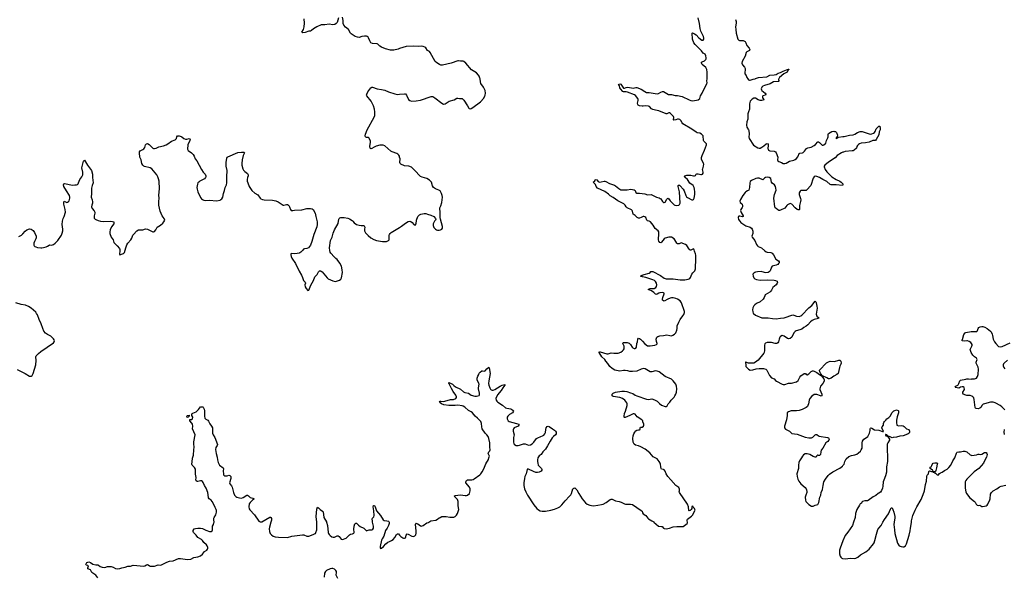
# Model space of a CAD drawing. Header units: inches. Extents: x 1771465 to 1971076, y 472029 to 643563.
# Tile 87 of 127: x 1881429 to 1903639, y 568782 to 581330. Entities that reach past the tile are written whole.
import ezdxf

# ---------------------------------------------------------------- set-up
doc = ezdxf.new("R2010")
doc.units = ezdxf.units.IN
doc.header["$MEASUREMENT"] = 0
for name, color, linetype in [('B8586', 7, 'Continuous'), ('B8587', 7, 'Continuous'), ('B8588', 7, 'Continuous'), ('B8596', 7, 'Continuous'), ('B8597', 7, 'Continuous'), ('B8598', 7, 'Continuous'), ('B9506', 7, 'Continuous'), ('B9507', 7, 'Continuous')]:
    doc.layers.add(name, color=color, linetype=linetype)

msp = doc.modelspace()

# ---------------------------------------------------------------- linework, layer by layer
at = {"layer": 'B8586', "color": 6, "elevation": 400}
for points in [[(1883189, 568750), (1883150, 568806), (1883077, 568850), (1883055, 568870), (1883029, 568929), (1882969, 568949), (1882965, 568975), (1882978, 569018), (1882967, 569027), (1882930, 569029), (1882918, 569050), (1882942, 569090), (1882970, 569104), (1882990, 569105), (1883030, 569090), (1883079, 569059), (1883150, 569040), (1883190, 569037), (1883210, 569030), (1883245, 569005), (1883290, 568987), (1883350, 568980), (1883410, 568999), (1883450, 569003), (1883490, 569001), (1883541, 568990), (1883590, 568957), (1883632, 568952), (1883690, 568958), (1883730, 568976), (1883810, 568988), (1883870, 569007), (1883930, 569012), (1883990, 569035), (1884227, 569013), (1884250, 569016), (1884290, 569043), (1884310, 569047), (1884350, 569022), (1884373, 569013), (1884470, 569013), (1884550, 569040), (1884595, 569035), (1884630, 569037), (1884750, 569103), (1884810, 569122), (1884890, 569134), (1885010, 569183), (1885054, 569186), (1885216, 569164), (1885290, 569167), (1885356, 569204), (1885450, 569220), (1885510, 569246), (1885550, 569277), (1885598, 569342), (1885648, 569372), (1885665, 569390), (1885676, 569410), (1885677, 569430), (1885661, 569470), (1885644, 569490), (1885582, 569542), (1885550, 569590), (1885532, 569610), (1885450, 569653), (1885408, 569708), (1885350, 569770), (1885339, 569790), (1885346, 569814), (1885367, 569853), (1885398, 569862), (1885450, 569867), (1885510, 569866), (1885550, 569859), (1885630, 569821), (1885710, 569794), (1885750, 569795), (1885769, 569810), (1885779, 569830), (1885781, 569850), (1885775, 569890), (1885777, 569910), (1885798, 569950), (1885812, 569990), (1885813, 570000)], [(1887095, 570000), (1887063, 569890), (1887058, 569850), (1887064, 569790), (1887083, 569743), (1887110, 569716), (1887150, 569687), (1887192, 569672), (1887270, 569661), (1887470, 569660), (1887570, 569686), (1887810, 569718), (1887837, 569717), (1887908, 569688), (1887950, 569689), (1888050, 569721), (1888083, 569737), (1888101, 569750), (1888113, 569767), (1888130, 569830), (1888134, 569970), (1888131, 570000)], [(1888352, 570000), (1888375, 569930), (1888386, 569770), (1888392, 569750), (1888410, 569722), (1888430, 569701), (1888470, 569674), (1888503, 569663), (1888530, 569666), (1888590, 569692), (1888613, 569693), (1888638, 569678), (1888682, 569622), (1888690, 569616), (1888710, 569615), (1888795, 569645), (1888870, 569720), (1888890, 569730), (1888940, 569740), (1888967, 569753), (1888971, 569769), (1888965, 569845), (1888971, 569909), (1888990, 569961), (1889010, 569983), (1889030, 569980), (1889070, 569938), (1889110, 569905), (1889190, 569868), (1889250, 569807), (1889270, 569811), (1889310, 569833), (1889370, 569833), (1889397, 569843), (1889410, 569866), (1889411, 569909), (1889391, 570000)], [(1889760, 570000), (1889761, 569970), (1889752, 569930), (1889721, 569870), (1889684, 569816), (1889644, 569690), (1889604, 569630), (1889590, 569598), (1889560, 569450), (1889561, 569430), (1889570, 569411), (1889590, 569416), (1889634, 569450), (1889689, 569510), (1889734, 569550), (1889769, 569570), (1889814, 569586), (1889850, 569611), (1889890, 569657), (1889930, 569727), (1889950, 569740), (1889970, 569740), (1889976, 569736), (1890000, 569710)], [(1888608, 568730), (1888574, 568794), (1888570, 568810), (1888576, 568870), (1888573, 568890), (1888563, 568910), (1888530, 568939), (1888490, 568955), (1888470, 568957), (1888430, 568951), (1888350, 568912), (1888325, 568890), (1888306, 568850), (1888297, 568763)]]:
    msp.add_lwpolyline(points, dxfattribs=at)
at = {"layer": 'B8587', "color": 6}
for points, elevation in [([(1890000, 578229), (1889993, 578253), (1889979, 578279), (1889959, 578299), (1889934, 578314), (1889830, 578351), (1889804, 578364), (1889669, 578489), (1889630, 578505), (1889550, 578501), (1889470, 578477), (1889423, 578457), (1889370, 578423), (1889350, 578421), (1889334, 578434), (1889327, 578470), (1889341, 578570), (1889340, 578600), (1889304, 578664), (1889294, 578674), (1889250, 578675), (1889238, 578678), (1889230, 578686), (1889225, 578710), (1889226, 578750), (1889265, 578850), (1889426, 579130), (1889438, 579170), (1889440, 579250), (1889433, 579313), (1889410, 579390), (1889390, 579435), (1889354, 579490), (1889258, 579610), (1889255, 579630), (1889259, 579650), (1889280, 579700), (1889303, 579737), (1889350, 579794), (1889370, 579807), (1889390, 579808), (1889490, 579775), (1889590, 579754), (1889665, 579745), (1889750, 579702), (1889890, 579656), (1889950, 579647), (1890000, 579651)], 500), ([(1881410, 576446), (1881467, 576473), (1881500, 576500), (1881550, 576561), (1881590, 576592), (1881650, 576613), (1881690, 576610), (1881730, 576578), (1881767, 576530), (1881800, 576450), (1881803, 576410), (1881796, 576390), (1881761, 576330), (1881750, 576290), (1881750, 576250), (1881759, 576230), (1881770, 576220), (1881790, 576209), (1881830, 576196), (1881910, 576189), (1881930, 576190), (1881970, 576195), (1882030, 576210), (1882057, 576223), (1882092, 576248), (1882110, 576253), (1882150, 576250), (1882190, 576264), (1882229, 576290), (1882292, 576350), (1882370, 576470), (1882390, 576521), (1882402, 576570), (1882405, 576610), (1882391, 576711), (1882394, 576786), (1882409, 576850), (1882430, 576890), (1882459, 576990), (1882456, 577050), (1882426, 577170), (1882424, 577216), (1882430, 577236), (1882490, 577212), (1882510, 577218), (1882529, 577230), (1882544, 577250), (1882557, 577310), (1882560, 577330), (1882550, 577366), (1882482, 577470), (1882428, 577570), (1882417, 577610), (1882428, 577632), (1882450, 577638), (1882610, 577602), (1882670, 577609), (1882710, 577606), (1882730, 577615), (1882745, 577630), (1882758, 577650), (1882789, 577730), (1882830, 577790), (1882850, 577831), (1882855, 577850), (1882853, 577890), (1882832, 577990), (1882870, 578139), (1882890, 578161), (1882960, 578050), (1883030, 577962), (1883048, 577928), (1883071, 577851), (1883070, 577770), (1883086, 577650), (1883061, 577590), (1883049, 577530), (1883050, 577410), (1883044, 577330), (1883065, 577270), (1883073, 577227), (1883070, 577194), (1883056, 577150), (1883052, 577110), (1883062, 577070), (1883110, 577019), (1883122, 576990), (1883123, 576970), (1883109, 576911), (1883113, 576853), (1883130, 576832), (1883145, 576825), (1883200, 576800), (1883250, 576785), (1883310, 576780), (1883470, 576789), (1883523, 576783), (1883551, 576770), (1883556, 576750), (1883550, 576730), (1883503, 576657), (1883470, 576590), (1883461, 576550), (1883462, 576510), (1883494, 576430), (1883540, 576370), (1883555, 576310), (1883630, 576233), (1883680, 576170), (1883688, 576150), (1883691, 576111), (1883679, 576050), (1883685, 576030), (1883690, 576026), (1883750, 576048), (1883770, 576060), (1883790, 576083), (1883821, 576190), (1883845, 576255), (1883868, 576290), (1883936, 576364), (1883957, 576403), (1883981, 576470), (1883994, 576490), (1884070, 576570), (1884110, 576594), (1884210, 576596), (1884270, 576612), (1884310, 576604), (1884430, 576549), (1884450, 576547), (1884468, 576552), (1884503, 576590), (1884531, 576650), (1884602, 576698), (1884655, 576745), (1884684, 576776), (1884700, 576810), (1884699, 576830), (1884690, 576850), (1884641, 576910), (1884600, 577010), (1884571, 577150), (1884568, 577230), (1884575, 577310), (1884568, 577372), (1884583, 577517), (1884574, 577690), (1884563, 577743), (1884547, 577790), (1884526, 577830), (1884410, 577965), (1884369, 577990), (1884244, 578024), (1884230, 578030), (1884210, 578050), (1884185, 578090), (1884168, 578170), (1884143, 578230), (1884130, 578326), (1884134, 578350), (1884150, 578370), (1884210, 578402), (1884230, 578418), (1884251, 578450), (1884270, 578510), (1884290, 578533), (1884310, 578537), (1884350, 578519), (1884430, 578431), (1884450, 578424), (1884470, 578424), (1884510, 578434), (1884570, 578461), (1884670, 578488), (1884730, 578510), (1884770, 578530), (1884850, 578589), (1884939, 578621), (1884966, 578650), (1884977, 578690), (1884990, 578710), (1885010, 578715), (1885028, 578712), (1885070, 578698), (1885090, 578686), (1885131, 578651), (1885170, 578636), (1885202, 578638), (1885250, 578652), (1885267, 578647), (1885272, 578632), (1885269, 578610), (1885224, 578510), (1885213, 578410), (1885230, 578384), (1885308, 578328), (1885346, 578290), (1885366, 578250), (1885388, 578190), (1885425, 578150), (1885534, 577950), (1885570, 577892), (1885610, 577844), (1885627, 577810), (1885626, 577790), (1885617, 577770), (1885595, 577745), (1885540, 577710), (1885490, 577686), (1885468, 577670), (1885451, 577650), (1885439, 577621), (1885425, 577550), (1885430, 577510), (1885448, 577450), (1885505, 577325), (1885532, 577292), (1885554, 577274), (1885581, 577261), (1885610, 577253), (1885710, 577259), (1885870, 577248), (1885950, 577265), (1885970, 577273), (1885991, 577289), (1886012, 577330), (1886027, 577413), (1886050, 577479), (1886066, 577550), (1886094, 577610), (1886103, 577650), (1886100, 577790), (1886108, 577930), (1886090, 578030), (1886084, 578110), (1886100, 578210), (1886111, 578229), (1886123, 578237), (1886350, 578335), (1886430, 578345), (1886484, 578344), (1886499, 578330), (1886495, 578310), (1886468, 578268), (1886446, 578174), (1886439, 578090), (1886443, 578050), (1886461, 577970), (1886478, 577938), (1886510, 577905), (1886566, 577866), (1886584, 577830), (1886584, 577810), (1886570, 577769), (1886564, 577730), (1886564, 577690), (1886572, 577650), (1886607, 577567), (1886663, 577483), (1886730, 577422), (1886801, 577381), (1886850, 577310), (1886870, 577290), (1886910, 577273), (1886946, 577266), (1887130, 577258), (1887210, 577244), (1887261, 577221), (1887370, 577148), (1887390, 577148), (1887450, 577162), (1887470, 577162), (1887490, 577150), (1887499, 577139), (1887515, 577110), (1887535, 577050), (1887550, 577031), (1887565, 577025), (1887590, 577026), (1887630, 577039), (1887790, 577040), (1887910, 577075), (1887990, 577076), (1888027, 577067), (1888047, 577050), (1888095, 576970), (1888107, 576890), (1888138, 576770), (1888142, 576710), (1888130, 576659), (1888068, 576490), (1888022, 576330), (1887988, 576250), (1887944, 576190), (1887906, 576174), (1887850, 576162), (1887830, 576154), (1887805, 576130), (1887773, 576087), (1887750, 576071), (1887730, 576063), (1887690, 576056), (1887633, 576053), (1887563, 576057), (1887547, 576050), (1887542, 576030), (1887553, 575990), (1887570, 575951), (1887650, 575830), (1887730, 575659), (1887785, 575570), (1887810, 575521), (1887833, 575453), (1887871, 575410), (1887876, 575390), (1887863, 575350), (1887868, 575310), (1887890, 575271), (1887930, 575225), (1887950, 575231), (1887997, 575343), (1888055, 575450), (1888090, 575530), (1888136, 575584), (1888170, 575647), (1888190, 575671), (1888212, 575670), (1888230, 575663), (1888250, 575647), (1888367, 575510), (1888390, 575491), (1888490, 575441), (1888550, 575427), (1888645, 575455), (1888670, 575478), (1888689, 575510), (1888708, 575630), (1888706, 575690), (1888690, 575775), (1888650, 575844), (1888590, 575922), (1888564, 575950), (1888523, 575983), (1888447, 576067), (1888435, 576090), (1888422, 576130), (1888419, 576190), (1888440, 576350), (1888476, 576430), (1888500, 576520), (1888527, 576590), (1888610, 576738), (1888630, 576830), (1888638, 576850), (1888650, 576864), (1888670, 576871), (1888710, 576867), (1888750, 576870), (1888830, 576854), (1888870, 576837), (1888930, 576800), (1888946, 576786), (1888974, 576750), (1889030, 576716), (1889090, 576696), (1889130, 576688), (1889187, 576687), (1889201, 576681), (1889210, 576670), (1889212, 576652), (1889207, 576607), (1889209, 576570), (1889228, 576528), (1889290, 576462), (1889353, 576413), (1889415, 576375), (1889475, 576355), (1889610, 576330), (1889707, 576333), (1889748, 576352), (1889761, 576370), (1889766, 576390), (1889762, 576470), (1889768, 576490), (1889783, 576510), (1889808, 576530), (1890000, 576648)], 500), ([(1881370, 573444), (1881550, 573356), (1881650, 573291), (1881689, 573291), (1881710, 573311), (1881730, 573351), (1881790, 573550), (1881801, 573650), (1881791, 573730), (1881799, 573750), (1881850, 573805), (1881905, 573850), (1882193, 574047), (1882208, 574070), (1882211, 574090), (1882208, 574110), (1882194, 574134), (1882130, 574193), (1882054, 574234), (1882010, 574266), (1881973, 574310), (1881950, 574365), (1881917, 574470), (1881870, 574570), (1881833, 574673), (1881810, 574710), (1881790, 574735), (1881688, 574828), (1881625, 574865), (1881557, 574897), (1881465, 574910), (1881344, 574950)], 500), ([(1885813, 570000), (1885814, 570010), (1885808, 570050), (1885811, 570090), (1885818, 570110), (1885855, 570165), (1885867, 570230), (1885866, 570266), (1885860, 570290), (1885837, 570330), (1885823, 570370), (1885773, 570470), (1885750, 570497), (1885702, 570530), (1885686, 570550), (1885682, 570618), (1885673, 570670), (1885636, 570770), (1885600, 570830), (1885570, 570897), (1885550, 570922), (1885530, 570933), (1885510, 570936), (1885450, 570920), (1885430, 570922), (1885410, 570933), (1885404, 570950), (1885408, 571010), (1885394, 571086), (1885394, 571194), (1885376, 571236), (1885322, 571290), (1885316, 571310), (1885317, 571363), (1885327, 571447), (1885350, 571510), (1885356, 571630), (1885367, 571690), (1885355, 571770), (1885354, 571814), (1885385, 571970), (1885327, 572110), (1885336, 572170), (1885324, 572210), (1885313, 572233), (1885267, 572290), (1885264, 572310), (1885270, 572318), (1885310, 572315), (1885329, 572330), (1885334, 572366), (1885338, 572370), (1885313, 572410), (1885309, 572430), (1885319, 572450), (1885338, 572462), (1885411, 572489), (1885461, 572539), (1885510, 572602), (1885516, 572604), (1885550, 572605), (1885560, 572600), (1885570, 572592), (1885590, 572551), (1885595, 572510), (1885595, 572390), (1885603, 572350), (1885626, 572326), (1885670, 572300), (1885690, 572280), (1885719, 572219), (1885758, 572170), (1885777, 572130), (1885775, 572050), (1885779, 572010), (1885794, 571974), (1885830, 571910), (1885888, 571750), (1885885, 571730), (1885852, 571688), (1885843, 571637), (1885858, 571550), (1885886, 571470), (1885893, 571407), (1885906, 571346), (1885939, 571290), (1886017, 571230), (1886028, 571210), (1886017, 571150), (1886023, 571090), (1886030, 571068), (1886050, 571050), (1886067, 571047), (1886110, 571047), (1886150, 571058), (1886170, 571055), (1886190, 571035), (1886190, 570990), (1886165, 570890), (1886167, 570870), (1886210, 570818), (1886225, 570790), (1886250, 570671), (1886278, 570610), (1886302, 570582), (1886330, 570564), (1886390, 570549), (1886430, 570546), (1886470, 570560), (1886550, 570608), (1886570, 570610), (1886590, 570599), (1886610, 570570), (1886630, 570556), (1886685, 570545), (1886716, 570530), (1886707, 570510), (1886684, 570496), (1886631, 570449), (1886608, 570412), (1886596, 570350), (1886605, 570305), (1886622, 570282), (1886728, 570170), (1886826, 570026), (1886850, 570011), (1886870, 570007), (1886890, 570011), (1887070, 570112), (1887090, 570114), (1887096, 570110), (1887108, 570088), (1887110, 570050), (1887095, 570000)], 400), ([(1889391, 570000), (1889384, 570030), (1889380, 570070), (1889386, 570094), (1889414, 570126), (1889424, 570150), (1889417, 570257), (1889401, 570350), (1889410, 570376), (1889430, 570379), (1889450, 570351), (1889461, 570301), (1889481, 570261), (1889571, 570151), (1889630, 570055), (1889650, 570038), (1889713, 570033), (1889745, 570025), (1889755, 570015), (1889760, 570000)], 400), ([(1888131, 570000), (1888117, 570130), (1888130, 570298), (1888150, 570337), (1888170, 570326), (1888210, 570289), (1888263, 570250), (1888274, 570234), (1888293, 570110), (1888348, 570010), (1888352, 570000)], 400)]:
    msp.add_lwpolyline(points, dxfattribs=dict(at, elevation=elevation))
at = {"layer": 'B8587', "color": 6, "elevation": 400}
msp.add_lwpolyline([(1885210, 572365), (1885207, 572370), (1885201, 572390), (1885209, 572410), (1885250, 572412), (1885251, 572389), (1885230, 572369)], close=True, dxfattribs=at)
at = {"layer": 'B8588', "color": 6, "elevation": 500}
for points in [[(1888624, 581370), (1888590, 581270), (1888570, 581247), (1888535, 581225), (1888490, 581213), (1888410, 581229), (1888310, 581215), (1888230, 581214), (1888130, 581168), (1888056, 581124), (1888010, 581086), (1887990, 581075), (1887950, 581069), (1887870, 581043), (1887816, 581036), (1887800, 581040), (1887790, 581050), (1887830, 581110), (1887848, 581170), (1887855, 581250), (1887847, 581347)], [(1890000, 580678), (1889970, 580669), (1889870, 580645), (1889830, 580640), (1889790, 580643), (1889680, 580670), (1889590, 580713), (1889554, 580734), (1889510, 580777), (1889490, 580788), (1889390, 580791), (1889350, 580809), (1889325, 580850), (1889300, 580920), (1889290, 580936), (1889270, 580953), (1889250, 580960), (1889210, 580960), (1889149, 580949), (1889090, 580929), (1889050, 580933), (1888997, 580950), (1888907, 581010), (1888890, 581030), (1888848, 581108), (1888780, 581160), (1888738, 581210), (1888725, 581245), (1888723, 581310), (1888710, 581384)]]:
    msp.add_lwpolyline(points, dxfattribs=at)
at = {"layer": 'B8596', "color": 6, "elevation": 400}
for points in [[(1890000, 569710), (1890030, 569677), (1890070, 569646), (1890090, 569641), (1890110, 569641), (1890129, 569651), (1890139, 569670), (1890149, 569710), (1890170, 569736), (1890190, 569731), (1890274, 569686), (1890310, 569681), (1890343, 569697), (1890362, 569718), (1890369, 569751), (1890370, 569810), (1890360, 569950), (1890363, 569970), (1890370, 569979), (1890390, 569975), (1890410, 569965), (1890470, 569922), (1890490, 569914), (1890510, 569919), (1890530, 569930), (1890610, 569987), (1890650, 569994), (1890658, 570000)], [(1895737, 570000), (1895835, 569915), (1895850, 569909), (1895908, 569908), (1895924, 569904), (1895951, 569870), (1895970, 569856), (1896010, 569853), (1896090, 569869), (1896170, 569898), (1896250, 569905), (1896310, 569903), (1896392, 569908), (1896489, 569970), (1896492, 569990), (1896490, 570000)], [(1900000, 569580), (1899934, 569414), (1899922, 569370), (1899919, 569290), (1899936, 569236), (1899955, 569210), (1899973, 569193), (1899990, 569185), (1900000, 569184)]]:
    msp.add_lwpolyline(points, dxfattribs=at)
at = {"layer": 'B8597', "color": 6}
for points, elevation in [([(1890000, 579651), (1890110, 579659), (1890130, 579656), (1890157, 579630), (1890202, 579530), (1890228, 579508), (1890270, 579494), (1890370, 579498), (1890467, 579513), (1890710, 579596), (1890750, 579596), (1890791, 579571), (1890949, 579449), (1890990, 579429), (1891030, 579432), (1891118, 579490), (1891230, 579523), (1891290, 579559), (1891310, 579562), (1891350, 579554), (1891394, 579554), (1891410, 579550), (1891450, 579515), (1891534, 579390), (1891559, 579339), (1891570, 579328), (1891590, 579323), (1891610, 579329), (1891650, 579350), (1891823, 579477), (1891897, 579563), (1891924, 579610), (1891931, 579630), (1891934, 579674), (1891926, 579730), (1891891, 579810), (1891833, 579890), (1891822, 579930), (1891814, 580000)], 500), ([(1896490, 570000), (1896484, 570030), (1896484, 570056), (1896492, 570068), (1896525, 570095), (1896585, 570135), (1896602, 570158), (1896663, 570270), (1896661, 570290), (1896650, 570309), (1896619, 570339), (1896610, 570366), (1896590, 570358), (1896591, 570311), (1896576, 570290), (1896550, 570267), (1896530, 570257), (1896524, 570264), (1896517, 570350), (1896494, 570410), (1896311, 570670), (1896305, 570690), (1896313, 570710), (1896314, 570746), (1896300, 570780), (1896278, 570798), (1896250, 570811), (1896230, 570830), (1896119, 570959), (1896050, 571032), (1896009, 571090), (1895990, 571150), (1895970, 571182), (1895950, 571193), (1895910, 571200), (1895898, 571210), (1895890, 571248), (1895886, 571306), (1895877, 571330), (1895855, 571370), (1895808, 571428), (1895717, 571477), (1895646, 571566), (1895538, 571650), (1895437, 571697), (1895390, 571725), (1895318, 571738), (1895290, 571758), (1895266, 571806), (1895260, 571890), (1895271, 571950), (1895285, 571990), (1895307, 572033), (1895330, 572060), (1895350, 572074), (1895390, 572083), (1895410, 572081), (1895428, 572090), (1895422, 572130), (1895430, 572142), (1895470, 572142), (1895499, 572170), (1895509, 572190), (1895509, 572210), (1895486, 572266), (1895482, 572290), (1895462, 572310), (1895360, 572380), (1895314, 572434), (1895290, 572447), (1895270, 572447), (1895250, 572440), (1895190, 572406), (1895090, 572365), (1895070, 572365), (1895062, 572370), (1895061, 572390), (1895071, 572450), (1895095, 572505), (1895135, 572630), (1895135, 572670), (1895128, 572689), (1895081, 572750), (1895029, 572789), (1894970, 572810), (1894815, 572835), (1894793, 572853), (1894796, 572890), (1894813, 572910), (1894870, 572935), (1895010, 572959), (1895070, 572956), (1895127, 572947), (1895210, 572915), (1895261, 572901), (1895310, 572869), (1895350, 572853), (1895570, 572778), (1895610, 572771), (1895690, 572779), (1895750, 572763), (1895808, 572730), (1895858, 572678), (1895910, 572638), (1895990, 572613), (1896010, 572613), (1896032, 572628), (1896057, 572670), (1896093, 572707), (1896123, 572756), (1896190, 572823), (1896210, 572851), (1896230, 572890), (1896242, 572930), (1896253, 573007), (1896245, 573070), (1896231, 573110), (1896172, 573190), (1896130, 573228), (1895990, 573288), (1895855, 573390), (1895810, 573407), (1895770, 573411), (1895690, 573393), (1895650, 573395), (1895611, 573411), (1895539, 573459), (1895510, 573467), (1895450, 573455), (1895350, 573410), (1895250, 573398), (1895190, 573400), (1895150, 573414), (1895090, 573424), (1895050, 573421), (1894970, 573406), (1894850, 573430), (1894790, 573466), (1894742, 573510), (1894696, 573576), (1894650, 573629), (1894627, 573667), (1894557, 573730), (1894503, 573830), (1894510, 573850), (1894522, 573842), (1894670, 573796), (1894701, 573799), (1894770, 573817), (1894832, 573812), (1894926, 573814), (1894988, 573832), (1895030, 573862), (1895053, 573887), (1895064, 573910), (1895068, 573950), (1895063, 573970), (1895032, 574030), (1895041, 574050), (1895064, 574056), (1895130, 574052), (1895175, 574035), (1895206, 574010), (1895244, 573950), (1895263, 573930), (1895290, 573915), (1895310, 573916), (1895330, 573928), (1895340, 573950), (1895348, 574030), (1895362, 574070), (1895375, 574130), (1895390, 574152), (1895410, 574145), (1895430, 574130), (1895481, 574081), (1895530, 574022), (1895590, 573981), (1895610, 573976), (1895650, 573974), (1895758, 573990), (1895796, 574004), (1895810, 574022), (1895812, 574030), (1895797, 574077), (1895788, 574128), (1895790, 574150), (1895802, 574170), (1895826, 574190), (1895870, 574201), (1895950, 574207), (1896024, 574224), (1896092, 574208), (1896134, 574206), (1896164, 574216), (1896201, 574239), (1896227, 574273), (1896252, 574328), (1896260, 574370), (1896263, 574430), (1896294, 574510), (1896324, 574570), (1896390, 574652), (1896413, 574687), (1896420, 574710), (1896424, 574730), (1896422, 574750), (1896355, 574950), (1896324, 574990), (1896270, 575028), (1896230, 575045), (1896170, 575056), (1896130, 575056), (1896099, 575050), (1896050, 575030), (1895970, 574985), (1895950, 574989), (1895932, 575010), (1895926, 575030), (1895934, 575070), (1895966, 575150), (1895964, 575164), (1895955, 575175), (1895930, 575180), (1895870, 575172), (1895850, 575166), (1895810, 575139), (1895790, 575132), (1895770, 575143), (1895737, 575177), (1895678, 575218), (1895607, 575250), (1895634, 575266), (1895651, 575269), (1895743, 575270), (1895776, 575290), (1895790, 575313), (1895798, 575350), (1895791, 575390), (1895770, 575431), (1895750, 575448), (1895710, 575466), (1895550, 575517), (1895481, 575530), (1895434, 575550), (1895469, 575570), (1895514, 575586), (1895628, 575612), (1895652, 575628), (1895669, 575651), (1895690, 575655), (1895710, 575650), (1895883, 575563), (1895970, 575506), (1896010, 575491), (1896067, 575487), (1896170, 575488), (1896330, 575464), (1896430, 575464), (1896510, 575479), (1896530, 575486), (1896544, 575496), (1896559, 575521), (1896590, 575590), (1896615, 575625), (1896656, 575670), (1896668, 575690), (1896673, 575710), (1896675, 575810), (1896683, 575850), (1896680, 576020), (1896674, 576054), (1896648, 576108), (1896645, 576145), (1896637, 576157), (1896630, 576161), (1896610, 576158), (1896570, 576136), (1896550, 576135), (1896530, 576155), (1896478, 576238), (1896450, 576262), (1896350, 576297), (1896303, 576277), (1896290, 576274), (1896270, 576276), (1896250, 576293), (1896210, 576367), (1896190, 576390), (1896130, 576427), (1896110, 576431), (1896070, 576429), (1895990, 576401), (1895970, 576386), (1895910, 576311), (1895890, 576300), (1895870, 576304), (1895850, 576335), (1895838, 576370), (1895850, 576510), (1895843, 576550), (1895834, 576570), (1895763, 576623), (1895715, 576695), (1895655, 576770), (1895630, 576788), (1895590, 576799), (1895573, 576810), (1895550, 576872), (1895530, 576886), (1895510, 576892), (1895490, 576891), (1895449, 576870), (1895410, 576858), (1895390, 576857), (1895356, 576870), (1895310, 576914), (1895266, 576946), (1895254, 577010), (1895244, 577030), (1895230, 577043), (1895133, 577090), (1895112, 577110), (1895088, 577148), (1895059, 577179), (1894923, 577243), (1894818, 577318), (1894750, 577358), (1894710, 577397), (1894630, 577457), (1894461, 577530), (1894431, 577570), (1894415, 577615), (1894379, 577650), (1894368, 577670), (1894399, 577701), (1894410, 577718), (1894430, 577731), (1894450, 577721), (1894481, 577681), (1894510, 577667), (1894549, 577671), (1894610, 577687), (1894630, 577687), (1894650, 577682), (1894737, 577637), (1894843, 577603), (1894870, 577586), (1894942, 577522), (1894990, 577494), (1895010, 577491), (1895070, 577498), (1895130, 577497), (1895216, 577510), (1895293, 577493), (1895310, 577476), (1895330, 577434), (1895350, 577420), (1895370, 577417), (1895410, 577422), (1895530, 577403), (1895590, 577384), (1895670, 577387), (1895690, 577382), (1895790, 577331), (1895853, 577313), (1895880, 577300), (1895893, 577290), (1895930, 577230), (1895950, 577212), (1895970, 577207), (1895990, 577219), (1896030, 577286), (1896050, 577308), (1896070, 577290), (1896104, 577244), (1896190, 577158), (1896210, 577146), (1896250, 577140), (1896295, 577150), (1896314, 577166), (1896327, 577193), (1896313, 577450), (1896282, 577570), (1896284, 577590), (1896290, 577602), (1896310, 577598), (1896330, 577584), (1896393, 577513), (1896414, 577474), (1896452, 577370), (1896470, 577338), (1896490, 577318), (1896589, 577271), (1896610, 577267), (1896630, 577276), (1896646, 577310), (1896657, 577390), (1896658, 577450), (1896654, 577510), (1896645, 577550), (1896618, 577590), (1896548, 577648), (1896490, 577729), (1896438, 577770), (1896426, 577790), (1896434, 577810), (1896475, 577825), (1896530, 577828), (1896570, 577823), (1896630, 577808), (1896653, 577807), (1896670, 577814), (1896691, 577849), (1896703, 577857), (1896730, 577857), (1896790, 577837), (1896810, 577837), (1896832, 577850), (1896846, 577870), (1896850, 577890), (1896834, 577950), (1896835, 577970), (1896856, 578030), (1896859, 578070), (1896853, 578090), (1896805, 578185), (1896806, 578226), (1896820, 578270), (1896878, 578390), (1896920, 578510), (1896918, 578530), (1896910, 578543), (1896863, 578590), (1896852, 578610), (1896843, 578710), (1896828, 578730), (1896805, 578750), (1896770, 578771), (1896710, 578780), (1896691, 578791), (1896590, 578863), (1896390, 578984), (1896370, 579007), (1896339, 579059), (1896318, 579078), (1896290, 579089), (1896270, 579089), (1896228, 579070), (1896185, 579065), (1896180, 579070), (1896188, 579128), (1896180, 579150), (1896110, 579218), (1896090, 579231), (1896069, 579231), (1896030, 579210), (1896010, 579211), (1895850, 579273), (1895768, 579288), (1895710, 579305), (1895683, 579323), (1895636, 579370), (1895610, 579381), (1895550, 579386), (1895490, 579378), (1895470, 579380), (1895410, 579391), (1895382, 579402), (1895370, 579418), (1895365, 579450), (1895380, 579510), (1895379, 579530), (1895371, 579551), (1895321, 579621), (1895297, 579637), (1895138, 579698), (1895110, 579704), (1895050, 579703), (1895036, 579710), (1894985, 579770), (1894970, 579797), (1894959, 579839), (1894935, 579870), (1894970, 579884), (1894990, 579879), (1895050, 579790), (1895070, 579786), (1895110, 579802), (1895150, 579809), (1895270, 579790), (1895330, 579800), (1895350, 579799), (1895450, 579763), (1895530, 579710), (1895570, 579691), (1895590, 579687), (1895630, 579685), (1895810, 579660), (1895835, 579665), (1895890, 579699), (1895930, 579713), (1895950, 579709), (1896024, 579664), (1896067, 579647), (1896130, 579645), (1896218, 579618), (1896270, 579619), (1896370, 579600), (1896530, 579521), (1896570, 579509), (1896610, 579504), (1896733, 579527), (1896769, 579550), (1896788, 579612), (1896827, 579673), (1896928, 579890), (1896933, 579910), (1896931, 579951), (1896939, 580000)], 400), ([(1898550, 580000), (1898543, 579990), (1898546, 579970), (1898557, 579950), (1898550, 579936), (1898430, 579927), (1898355, 579885), (1898226, 579850), (1898194, 579830), (1898173, 579810), (1898158, 579770), (1898161, 579750), (1898173, 579730), (1898245, 579670), (1898259, 579650), (1898250, 579630), (1898192, 579610), (1898184, 579596), (1898182, 579590), (1898187, 579570), (1898214, 579530), (1898205, 579515), (1898172, 579508), (1898130, 579507), (1898090, 579521), (1898030, 579560), (1897990, 579562), (1897950, 579542), (1897910, 579490), (1897893, 579430), (1897892, 579310), (1897866, 579254), (1897852, 579210), (1897852, 579090), (1897833, 579030), (1897823, 578950), (1897833, 578910), (1897870, 578850), (1897877, 578830), (1897885, 578750), (1897879, 578690), (1897885, 578650), (1897983, 578503), (1898081, 578441), (1898110, 578433), (1898130, 578434), (1898170, 578454), (1898213, 578490), (1898270, 578529), (1898290, 578537), (1898310, 578533), (1898313, 578493), (1898308, 578428), (1898309, 578409), (1898320, 578390), (1898350, 578377), (1898445, 578365), (1898478, 578350), (1898495, 578330), (1898531, 578231), (1898526, 578170), (1898530, 578148), (1898552, 578131), (1898610, 578113), (1898650, 578087), (1898690, 578086), (1898722, 578098), (1898790, 578137), (1898890, 578165), (1898921, 578179), (1898950, 578202), (1898983, 578237), (1898991, 578250), (1899013, 578310), (1899030, 578320), (1899089, 578331), (1899102, 578338), (1899130, 578363), (1899177, 578423), (1899210, 578438), (1899282, 578458), (1899350, 578495), (1899381, 578519), (1899430, 578573), (1899450, 578576), (1899470, 578562), (1899530, 578504), (1899550, 578499), (1899570, 578506), (1899611, 578550), (1899631, 578610), (1899660, 578670), (1899667, 578690), (1899667, 578753), (1899672, 578768), (1899752, 578808), (1899790, 578816), (1899810, 578813), (1899828, 578808), (1899851, 578790), (1899876, 578730), (1899866, 578694), (1899847, 578670), (1899845, 578650), (1899850, 578646), (1899860, 578660), (1899884, 578676), (1899899, 578681), (1900000, 578695)], 400), ([(1897853, 580000), (1897870, 579977), (1897890, 579965), (1897910, 579966), (1897971, 579989), (1898019, 580000)], 400), ([(1900000, 578343), (1899970, 578330), (1899870, 578270), (1899821, 578219), (1899670, 578121), (1899590, 578050), (1899578, 578030), (1899575, 578010), (1899600, 577950), (1899639, 577899), (1899750, 577789), (1899850, 577724), (1899927, 577690), (1899956, 577670), (1899994, 577630), (1900000, 577613)], 400), ([(1890000, 576648), (1890045, 576675), (1890130, 576746), (1890190, 576780), (1890230, 576786), (1890250, 576779), (1890279, 576759), (1890319, 576710), (1890330, 576702), (1890350, 576700), (1890370, 576726), (1890382, 576810), (1890410, 576890), (1890444, 576930), (1890475, 576945), (1890550, 576960), (1890590, 576959), (1890630, 576944), (1890706, 576926), (1890771, 576891), (1890811, 576850), (1890816, 576830), (1890807, 576810), (1890786, 576790), (1890758, 576730), (1890755, 576690), (1890770, 576648), (1890810, 576605), (1890830, 576590), (1890850, 576585), (1890890, 576586), (1890924, 576596), (1890949, 576611), (1890965, 576630), (1890969, 576670), (1890919, 576830), (1890912, 576870), (1890914, 576990), (1890904, 577070), (1890908, 577090), (1890928, 577130), (1890951, 577210), (1890961, 577270), (1890964, 577330), (1890958, 577370), (1890944, 577410), (1890912, 577470), (1890886, 577486), (1890810, 577515), (1890767, 577547), (1890743, 577583), (1890716, 577670), (1890675, 577715), (1890612, 577752), (1890510, 577779), (1890470, 577798), (1890338, 577938), (1890264, 578004), (1890210, 578029), (1890110, 578038), (1890028, 578070), (1890008, 578090), (1890005, 578110), (1890011, 578190), (1890000, 578229)], 500), ([(1900000, 577609), (1899990, 577595), (1899850, 577607), (1899730, 577605), (1899710, 577615), (1899639, 577679), (1899590, 577708), (1899547, 577727), (1899470, 577771), (1899410, 577796), (1899370, 577802), (1899350, 577790), (1899330, 577759), (1899273, 577590), (1899188, 577492), (1899170, 577481), (1899150, 577476), (1899050, 577476), (1899036, 577464), (1899015, 577430), (1899014, 577386), (1899041, 577301), (1899046, 577266), (1899043, 577230), (1899018, 577142), (1899016, 577110), (1899022, 577070), (1899019, 577050), (1899010, 577041), (1898990, 577041), (1898970, 577050), (1898921, 577090), (1898850, 577172), (1898810, 577185), (1898790, 577182), (1898750, 577157), (1898730, 577138), (1898690, 577083), (1898590, 577033), (1898570, 577027), (1898550, 577031), (1898530, 577042), (1898491, 577071), (1898471, 577090), (1898462, 577110), (1898441, 577310), (1898456, 577390), (1898490, 577490), (1898487, 577530), (1898475, 577570), (1898453, 577610), (1898404, 577644), (1898385, 577665), (1898369, 577750), (1898335, 577775), (1898290, 577783), (1898250, 577775), (1898230, 577760), (1898210, 577735), (1898190, 577723), (1898110, 577756), (1898070, 577757), (1898032, 577748), (1897937, 577703), (1897910, 577680), (1897898, 577650), (1897890, 577550), (1897884, 577516), (1897874, 577490), (1897850, 577471), (1897810, 577451), (1897790, 577432), (1897738, 577370), (1897686, 577274), (1897677, 577236), (1897681, 577210), (1897710, 577189), (1897725, 577170), (1897733, 577130), (1897732, 577110), (1897726, 577094), (1897694, 577050), (1897690, 577030), (1897706, 576986), (1897747, 576910), (1897748, 576892), (1897732, 576888), (1897670, 576902), (1897650, 576899), (1897640, 576890), (1897635, 576870), (1897645, 576825), (1897670, 576786), (1897697, 576757), (1897810, 576686), (1897905, 576650), (1897933, 576630), (1897948, 576610), (1897963, 576563), (1897970, 576510), (1897944, 576450), (1897948, 576430), (1898009, 576349), (1898050, 576260), (1898070, 576234), (1898090, 576219), (1898164, 576184), (1898237, 576117), (1898270, 576095), (1898290, 576089), (1898370, 576080), (1898404, 576064), (1898430, 576032), (1898489, 575930), (1898542, 575890), (1898557, 575870), (1898559, 575850), (1898548, 575830), (1898527, 575813), (1898490, 575797), (1898436, 575784), (1898404, 575770), (1898389, 575751), (1898354, 575670), (1898334, 575646), (1898310, 575630), (1898263, 575623), (1898230, 575629), (1898158, 575650), (1898070, 575648), (1898030, 575640), (1898010, 575631), (1897986, 575614), (1897970, 575590), (1897973, 575550), (1897991, 575511), (1898013, 575490), (1898050, 575472), (1898130, 575461), (1898290, 575465), (1898450, 575455), (1898475, 575450), (1898514, 575434), (1898519, 575430), (1898526, 575410), (1898518, 575390), (1898490, 575352), (1898418, 575290), (1898389, 575231), (1898370, 575209), (1898349, 575191), (1898247, 575130), (1898234, 575106), (1898225, 575070), (1898201, 575030), (1898130, 574972), (1898047, 574933), (1898010, 574901), (1897990, 574876), (1897968, 574832), (1897961, 574790), (1897965, 574745), (1897974, 574714), (1897983, 574703), (1898030, 574670), (1898170, 574611), (1898210, 574607), (1898310, 574609), (1898410, 574590), (1898490, 574583), (1898590, 574602), (1898670, 574605), (1898870, 574673), (1898890, 574670), (1898950, 574646), (1899010, 574640), (1899050, 574652), (1899070, 574668), (1899230, 574833), (1899294, 574886), (1899370, 574987), (1899390, 574967), (1899395, 574950), (1899411, 574871), (1899415, 574830), (1899397, 574690), (1899401, 574670), (1899412, 574650), (1899453, 574610), (1899447, 574590), (1899350, 574568), (1899308, 574552), (1899270, 574522), (1899210, 574450), (1899170, 574420), (1899117, 574390), (1899070, 574353), (1899030, 574335), (1898946, 574314), (1898919, 574301), (1898891, 574270), (1898846, 574174), (1898810, 574141), (1898770, 574136), (1898750, 574141), (1898670, 574198), (1898650, 574206), (1898630, 574207), (1898593, 574190), (1898576, 574170), (1898562, 574130), (1898549, 574071), (1898533, 574047), (1898510, 574033), (1898470, 574028), (1898390, 574050), (1898290, 574049), (1898250, 574038), (1898235, 574025), (1898226, 573994), (1898230, 573870), (1898224, 573830), (1898216, 573810), (1898087, 573653), (1898030, 573607), (1897990, 573590), (1897970, 573586), (1897916, 573584), (1897870, 573590), (1897823, 573603), (1897810, 573613), (1897802, 573610), (1897801, 573599), (1897811, 573551), (1897807, 573530), (1897811, 573510), (1897870, 573451), (1897910, 573431), (1897970, 573435), (1898038, 573462), (1898110, 573470), (1898210, 573468), (1898261, 573450), (1898283, 573430), (1898301, 573401), (1898339, 573310), (1898390, 573258), (1898450, 573236), (1898477, 573196), (1898499, 573179), (1898630, 573110), (1898650, 573104), (1898690, 573105), (1898770, 573133), (1898841, 573139), (1898950, 573168), (1898990, 573199), (1899026, 573270), (1899050, 573298), (1899125, 573350), (1899153, 573350), (1899170, 573331), (1899190, 573322), (1899230, 573345), (1899284, 573396), (1899309, 573411), (1899325, 573415), (1899350, 573410), (1899413, 573373), (1899470, 573329), (1899519, 573299), (1899565, 573230), (1899574, 573210), (1899576, 573184), (1899548, 573132), (1899495, 573070), (1899479, 573010), (1899480, 572990), (1899520, 572890), (1899525, 572870), (1899521, 572850), (1899510, 572846), (1899490, 572851), (1899410, 572882), (1899370, 572884), (1899350, 572877), (1899298, 572842), (1899254, 572790), (1899235, 572750), (1899223, 572670), (1899209, 572630), (1899197, 572610), (1899170, 572585), (1899076, 572544), (1899010, 572522), (1898953, 572513), (1898830, 572509), (1898770, 572491), (1898750, 572476), (1898744, 572470), (1898738, 572450), (1898738, 572410), (1898726, 572310), (1898681, 572170), (1898680, 572130), (1898700, 572100), (1898730, 572080), (1898795, 572050), (1898850, 572004), (1898970, 571989), (1899150, 571917), (1899230, 571901), (1899290, 571906), (1899319, 571921), (1899370, 571970), (1899390, 571978), (1899410, 571977), (1899447, 571947), (1899462, 571942), (1899650, 571909), (1899670, 571902), (1899683, 571890), (1899686, 571870), (1899680, 571850), (1899657, 571823), (1899616, 571790), (1899546, 571674), (1899510, 571629), (1899497, 571590), (1899492, 571530), (1899476, 571510), (1899470, 571506), (1899450, 571505), (1899430, 571510), (1899410, 571495), (1899393, 571470), (1899370, 571467), (1899330, 571482), (1899250, 571530), (1899190, 571546), (1899170, 571546), (1899150, 571540), (1899110, 571517), (1899087, 571493), (1899066, 571450), (1899018, 571382), (1899004, 571350), (1898994, 571286), (1898993, 571210), (1898962, 571090), (1898966, 571030), (1898983, 570970), (1899006, 570926), (1899052, 570870), (1899145, 570785), (1899171, 570751), (1899180, 570730), (1899185, 570695), (1899183, 570670), (1899159, 570610), (1899149, 570569), (1899156, 570496), (1899165, 570470), (1899179, 570450), (1899230, 570399), (1899290, 570365), (1899330, 570363), (1899370, 570385), (1899430, 570403), (1899454, 570446), (1899476, 570564), (1899499, 570610), (1899511, 570670), (1899539, 570741), (1899551, 570830), (1899571, 570910), (1899603, 570970), (1899665, 571055), (1899697, 571083), (1899770, 571137), (1899930, 571217), (1899990, 571262), (1900000, 571276)], 400), ([(1890658, 570000), (1890705, 570035), (1890818, 570050), (1890852, 570068), (1890890, 570101), (1890913, 570107), (1890950, 570130), (1891050, 570131), (1891130, 570114), (1891225, 570115), (1891253, 570127), (1891282, 570158), (1891303, 570197), (1891335, 570290), (1891318, 570370), (1891320, 570470), (1891316, 570490), (1891307, 570510), (1891244, 570570), (1891232, 570590), (1891253, 570607), (1891370, 570616), (1891476, 570604), (1891510, 570605), (1891530, 570611), (1891572, 570648), (1891594, 570706), (1891592, 570750), (1891573, 570790), (1891496, 570890), (1891492, 570910), (1891500, 570930), (1891510, 570943), (1891530, 570954), (1891625, 570955), (1891657, 570963), (1891684, 570976), (1891811, 571069), (1891833, 571090), (1891864, 571136), (1891898, 571202), (1891942, 571318), (1892002, 571418), (1892015, 571450), (1892023, 571490), (1891997, 571550), (1892010, 571588), (1892032, 571610), (1892040, 571630), (1892032, 571690), (1892031, 571791), (1892012, 571890), (1891994, 571934), (1891969, 571969), (1891929, 572010), (1891862, 572110), (1891850, 572150), (1891849, 572230), (1891834, 572270), (1891790, 572310), (1891757, 572350), (1891705, 572390), (1891645, 572470), (1891610, 572491), (1891550, 572517), (1891470, 572591), (1891434, 572614), (1891410, 572623), (1891310, 572638), (1891249, 572631), (1891110, 572635), (1890995, 572650), (1890945, 572670), (1890913, 572690), (1890899, 572710), (1890913, 572727), (1890926, 572730), (1890990, 572725), (1891070, 572742), (1891150, 572766), (1891212, 572768), (1891267, 572790), (1891284, 572810), (1891284, 572830), (1891270, 572864), (1891210, 572947), (1891170, 573016), (1891120, 573120), (1891109, 573130), (1891109, 573151), (1891150, 573136), (1891190, 573114), (1891222, 573082), (1891256, 573056), (1891370, 573001), (1891442, 572942), (1891470, 572925), (1891550, 572910), (1891610, 572866), (1891696, 572844), (1891730, 572839), (1891790, 572859), (1891800, 572870), (1891804, 572890), (1891803, 572910), (1891779, 573010), (1891778, 573030), (1891791, 573110), (1891787, 573130), (1891752, 573210), (1891752, 573248), (1891761, 573290), (1891783, 573330), (1891790, 573358), (1891813, 573387), (1891850, 573411), (1891870, 573414), (1891910, 573407), (1891930, 573411), (1891970, 573460), (1892014, 573494), (1892022, 573482), (1892041, 573350), (1892011, 573190), (1892006, 573130), (1892009, 573090), (1892031, 573030), (1892050, 573000), (1892067, 572987), (1892090, 572981), (1892110, 572981), (1892150, 572994), (1892270, 573069), (1892310, 573088), (1892370, 573105), (1892377, 573097), (1892376, 573090), (1892327, 573033), (1892287, 572970), (1892207, 572873), (1892173, 572790), (1892179, 572750), (1892192, 572730), (1892214, 572710), (1892322, 572642), (1892390, 572582), (1892418, 572570), (1892510, 572557), (1892555, 572530), (1892566, 572510), (1892562, 572490), (1892542, 572470), (1892480, 572430), (1892438, 572390), (1892425, 572370), (1892422, 572350), (1892427, 572330), (1892449, 572290), (1892471, 572270), (1892639, 572230), (1892685, 572210), (1892690, 572198), (1892690, 572187), (1892670, 572165), (1892584, 572130), (1892565, 572110), (1892558, 572090), (1892562, 572050), (1892580, 571970), (1892568, 571910), (1892568, 571810), (1892577, 571770), (1892590, 571750), (1892630, 571731), (1892670, 571730), (1892704, 571736), (1892770, 571764), (1892790, 571768), (1892830, 571765), (1892910, 571740), (1892950, 571748), (1892990, 571766), (1893030, 571802), (1893090, 571890), (1893114, 571906), (1893185, 571930), (1893224, 571950), (1893250, 571967), (1893273, 571990), (1893290, 572025), (1893295, 572090), (1893308, 572130), (1893330, 572156), (1893350, 572165), (1893370, 572162), (1893444, 572104), (1893490, 572075), (1893514, 572054), (1893530, 572030), (1893531, 571990), (1893519, 571970), (1893470, 571932), (1893440, 571900), (1893393, 571830), (1893337, 571723), (1893287, 571650), (1893226, 571590), (1893189, 571531), (1893145, 571495), (1893119, 571450), (1893108, 571408), (1893108, 571370), (1893117, 571330), (1893126, 571290), (1893137, 571270), (1893198, 571210), (1893205, 571190), (1893204, 571176), (1893190, 571150), (1893150, 571126), (1893110, 571120), (1893070, 571122), (1893021, 571141), (1892910, 571200), (1892890, 571201), (1892873, 571187), (1892852, 571090), (1892827, 571030), (1892816, 570990), (1892803, 570890), (1892801, 570830), (1892818, 570750), (1892844, 570684), (1892884, 570610), (1893030, 570390), (1893094, 570314), (1893130, 570278), (1893170, 570261), (1893211, 570251), (1893291, 570251), (1893409, 570271), (1893490, 570293), (1893570, 570325), (1893610, 570348), (1893656, 570390), (1893730, 570481), (1893834, 570586), (1893859, 570621), (1893874, 570650), (1893905, 570750), (1893926, 570770), (1893950, 570773), (1893970, 570760), (1893996, 570730), (1894045, 570645), (1894119, 570530), (1894190, 570435), (1894230, 570407), (1894290, 570383), (1894330, 570375), (1894370, 570374), (1894470, 570383), (1894550, 570398), (1894590, 570410), (1894657, 570443), (1894750, 570515), (1894770, 570521), (1894790, 570518), (1894870, 570485), (1894951, 570470), (1894994, 570454), (1895070, 570415), (1895091, 570411), (1895210, 570411), (1895250, 570399), (1895448, 570268), (1895467, 570250), (1895479, 570210), (1895494, 570190), (1895550, 570153), (1895598, 570090), (1895614, 570074), (1895690, 570034), (1895730, 570006), (1895737, 570000)], 400)]:
    msp.add_lwpolyline(points, dxfattribs=dict(at, elevation=elevation))
at = {"layer": 'B8597', "color": 6, "elevation": 400}
msp.add_lwpolyline([(1899690, 573232), (1899670, 573234), (1899637, 573257), (1899541, 573301), (1899503, 573343), (1899479, 573390), (1899473, 573430), (1899630, 573591), (1899670, 573619), (1899710, 573629), (1899810, 573626), (1899910, 573657), (1899930, 573654), (1899952, 573630), (1899960, 573590), (1899955, 573565), (1899930, 573518), (1899920, 573490), (1899888, 573352), (1899864, 573330), (1899790, 573297), (1899730, 573249)], close=True, dxfattribs=at)
at = {"layer": 'B8598', "color": 6}
for points, elevation in [([(1896939, 580000), (1896940, 580010), (1896935, 580070), (1896938, 580150), (1896931, 580210), (1896910, 580250), (1896822, 580322), (1896808, 580350), (1896810, 580370), (1896820, 580380), (1896876, 580404), (1896906, 580430), (1896914, 580450), (1896916, 580470), (1896910, 580517), (1896890, 580550), (1896850, 580577), (1896806, 580630), (1896666, 580770), (1896638, 580810), (1896607, 580890), (1896595, 581025), (1896607, 581033), (1896650, 581015), (1896688, 580988), (1896750, 580919), (1896818, 580870), (1896830, 580865), (1896850, 580867), (1896863, 580890), (1896864, 580910), (1896852, 580950), (1896793, 581073), (1896777, 581130), (1896766, 581246), (1896731, 581370)], 400), ([(1897576, 581336), (1897592, 581290), (1897593, 581250), (1897578, 581170), (1897581, 581110), (1897593, 581030), (1897630, 580890), (1897648, 580870), (1897663, 580863), (1897750, 580858), (1897790, 580836), (1897808, 580810), (1897832, 580750), (1897882, 580690), (1897894, 580670), (1897900, 580650), (1897888, 580632), (1897844, 580616), (1897830, 580607), (1897818, 580590), (1897793, 580510), (1897726, 580390), (1897719, 580350), (1897732, 580310), (1897778, 580258), (1897792, 580230), (1897794, 580206), (1897785, 580130), (1897789, 580110), (1897814, 580070), (1897831, 580030), (1897853, 580000)], 400), ([(1891814, 580000), (1891812, 580010), (1891795, 580055), (1891780, 580080), (1891730, 580130), (1891622, 580202), (1891490, 580352), (1891450, 580386), (1891432, 580392), (1891370, 580395), (1891330, 580402), (1891310, 580400), (1891159, 580350), (1890970, 580305), (1890950, 580304), (1890930, 580308), (1890902, 580322), (1890839, 580359), (1890804, 580390), (1890690, 580594), (1890670, 580613), (1890630, 580636), (1890593, 580693), (1890570, 580713), (1890530, 580725), (1890490, 580730), (1890430, 580726), (1890310, 580730), (1890150, 580722), (1890000, 580678)], 500), ([(1898019, 580000), (1898030, 580002), (1898093, 580027), (1898280, 580040), (1898350, 580079), (1898450, 580088), (1898490, 580097), (1898538, 580122), (1898590, 580136), (1898650, 580173), (1898724, 580196), (1898770, 580217), (1898776, 580216), (1898776, 580210), (1898764, 580196), (1898743, 580150), (1898669, 580111), (1898571, 580030), (1898550, 580000)], 400)]:
    msp.add_lwpolyline(points, dxfattribs=dict(at, elevation=elevation))
at = {"layer": 'B9506', "color": 6, "elevation": 400}
for points in [[(1900000, 569184), (1900050, 569175), (1900170, 569190), (1900250, 569184), (1900290, 569189), (1900335, 569210), (1900398, 569262), (1900512, 569330), (1900590, 569390), (1900687, 569510), (1900703, 569537), (1900722, 569590), (1900753, 569730), (1900786, 569834), (1900810, 569870), (1900861, 569930), (1900902, 570000)], [(1900241, 570000), (1900217, 569930), (1900110, 569775), (1900050, 569705), (1900000, 569580)], [(1901154, 570000), (1901150, 569950), (1901159, 569830), (1901173, 569750), (1901230, 569532), (1901265, 569470), (1901311, 569451), (1901350, 569444), (1901370, 569447), (1901409, 569470), (1901433, 569510), (1901466, 569610), (1901492, 569710), (1901517, 569810), (1901523, 569870), (1901540, 569950), (1901543, 570000)]]:
    msp.add_lwpolyline(points, dxfattribs=at)
at = {"layer": 'B9507', "color": 6, "elevation": 400}
for points in [[(1900000, 578695), (1900030, 578700), (1900150, 578726), (1900230, 578735), (1900268, 578750), (1900330, 578790), (1900390, 578813), (1900431, 578810), (1900610, 578751), (1900650, 578755), (1900690, 578770), (1900713, 578790), (1900727, 578810), (1900750, 578867), (1900790, 578916), (1900810, 578931), (1900831, 578930), (1900837, 578877), (1900835, 578850), (1900817, 578803), (1900805, 578735), (1900752, 578628), (1900735, 578610), (1900715, 578605), (1900670, 578606), (1900590, 578569), (1900510, 578552), (1900410, 578543), (1900371, 578529), (1900347, 578513), (1900327, 578493), (1900314, 578470), (1900302, 578430), (1900255, 578385), (1900230, 578374), (1900209, 578371), (1900050, 578358), (1900010, 578347), (1900000, 578343)], [(1900000, 577613), (1900001, 577610), (1900000, 577609)], [(1903650, 572532), (1903580, 572600), (1903542, 572630), (1903450, 572685), (1903430, 572695), (1903390, 572705), (1903330, 572705), (1903189, 572671), (1903161, 572659), (1903138, 572642), (1903109, 572590), (1903090, 572569), (1903050, 572559), (1903005, 572565), (1902990, 572574), (1902979, 572590), (1902961, 572770), (1902948, 572808), (1902930, 572830), (1902910, 572843), (1902870, 572855), (1902830, 572859), (1902790, 572857), (1902770, 572862), (1902712, 572890), (1902703, 572910), (1902704, 572930), (1902739, 572990), (1902730, 573037), (1902713, 573053), (1902690, 573054), (1902654, 573046), (1902630, 573029), (1902610, 573023), (1902541, 573041), (1902529, 573049), (1902545, 573070), (1902590, 573090), (1902600, 573100), (1902614, 573126), (1902635, 573185), (1902650, 573205), (1902770, 573223), (1902790, 573230), (1902830, 573233), (1902890, 573224), (1902910, 573230), (1902970, 573235), (1903010, 573250), (1903034, 573286), (1903050, 573330), (1903058, 573450), (1903050, 573493), (1903005, 573590), (1903004, 573610), (1903025, 573670), (1903022, 573682), (1903010, 573701), (1902970, 573728), (1902929, 573769), (1902888, 573830), (1902873, 573870), (1902872, 573890), (1902876, 573910), (1902908, 573970), (1902913, 573990), (1902911, 574011), (1902887, 574050), (1902850, 574076), (1902810, 574088), (1902790, 574089), (1902750, 574081), (1902690, 574089), (1902690, 574110), (1902697, 574123), (1902727, 574233), (1902753, 574267), (1902770, 574277), (1902890, 574304), (1902990, 574299), (1903017, 574303), (1903030, 574310), (1903037, 574323), (1903053, 574370), (1903067, 574393), (1903094, 574406), (1903130, 574414), (1903153, 574413), (1903196, 574396), (1903250, 574366), (1903326, 574306), (1903339, 574290), (1903362, 574242), (1903374, 574210), (1903390, 574130), (1903417, 574070), (1903450, 574027), (1903510, 573964), (1903550, 573952), (1903590, 573962), (1903770, 574046)], [(1903710, 573651), (1903637, 573590), (1903622, 573570), (1903616, 573550), (1903616, 573530), (1903628, 573490), (1903650, 573456)], [(1900000, 571276), (1900024, 571310), (1900039, 571370), (1900070, 571428), (1900130, 571485), (1900190, 571508), (1900270, 571521), (1900310, 571536), (1900350, 571564), (1900394, 571606), (1900413, 571630), (1900430, 571670), (1900434, 571690), (1900431, 571790), (1900440, 571830), (1900470, 571877), (1900532, 571910), (1900564, 571936), (1900601, 572010), (1900610, 572070), (1900610, 572110), (1900620, 572120), (1900630, 572126), (1900650, 572123), (1900710, 572085), (1900810, 572079), (1900890, 572044), (1900903, 572043), (1900910, 572036), (1900913, 572050), (1900885, 572105), (1900880, 572130), (1900886, 572150), (1900911, 572190), (1900913, 572230), (1900920, 572250), (1900934, 572270), (1900970, 572302), (1900990, 572330), (1901036, 572364), (1901062, 572390), (1901108, 572472), (1901150, 572510), (1901170, 572522), (1901210, 572531), (1901243, 572523), (1901253, 572513), (1901250, 572470), (1901221, 572379), (1901205, 572305), (1901204, 572250), (1901216, 572190), (1901250, 572171), (1901310, 572183), (1901355, 572175), (1901379, 572159), (1901430, 572107), (1901482, 572090), (1901498, 572050), (1901502, 572030), (1901495, 572010), (1901471, 571990), (1901421, 571970), (1901358, 571950), (1901281, 571939), (1901210, 571920), (1901130, 571908), (1901110, 571907), (1901063, 571923), (1901022, 571942), (1900990, 571971), (1900970, 571981), (1900962, 571978), (1900959, 571970), (1900970, 571946), (1900998, 571938), (1901020, 571920), (1901037, 571897), (1901049, 571870), (1901050, 571850), (1901008, 571790), (1900997, 571763), (1900993, 571650), (1901007, 571470), (1901007, 571373), (1900983, 571250), (1900982, 571130), (1900960, 571050), (1900919, 570950), (1900908, 570910), (1900900, 570810), (1900890, 570770), (1900867, 570713), (1900843, 570677), (1900807, 570653), (1900790, 570648), (1900738, 570602), (1900683, 570570), (1900570, 570490), (1900550, 570483), (1900490, 570486), (1900443, 570470), (1900424, 570450), (1900414, 570430), (1900390, 570412), (1900370, 570389), (1900315, 570290), (1900298, 570242), (1900286, 570194), (1900278, 570110), (1900241, 570000)], [(1903640, 571980), (1903634, 572030), (1903645, 572090)], [(1901543, 570000), (1901545, 570030), (1901578, 570150), (1901628, 570272), (1901669, 570351), (1901762, 570510), (1901812, 570628), (1901835, 570710), (1901858, 570850), (1901881, 570930), (1901891, 571029), (1901902, 571058), (1901930, 571090), (1901933, 571147), (1901950, 571157), (1901994, 571146), (1902025, 571145), (1902030, 571134), (1902038, 571138), (1902034, 571130), (1902065, 571125), (1902072, 571110), (1902086, 571106), (1902124, 571070), (1902150, 571062), (1902180, 571100), (1902203, 571117), (1902234, 571130), (1902290, 571170), (1902350, 571197), (1902390, 571233), (1902430, 571290), (1902475, 571385), (1902524, 571456), (1902562, 571558), (1902570, 571576), (1902578, 571582), (1902610, 571590), (1902650, 571590), (1902710, 571601), (1902750, 571603), (1902790, 571588), (1902870, 571519), (1902890, 571510), (1902910, 571508), (1903010, 571522), (1903047, 571533), (1903070, 571534), (1903110, 571528), (1903130, 571535), (1903190, 571574), (1903210, 571576), (1903230, 571570), (1903244, 571550), (1903249, 571529), (1903239, 571470), (1903205, 571415), (1903166, 571334), (1903120, 571270), (1903066, 571214), (1902962, 571138), (1902850, 571021), (1902790, 570970), (1902770, 570945), (1902759, 570910), (1902755, 570890), (1902758, 570770), (1902769, 570689), (1902783, 570650), (1902865, 570550), (1902967, 570470), (1902983, 570450), (1903003, 570410), (1903030, 570388), (1903050, 570379), (1903090, 570384), (1903130, 570359), (1903150, 570354), (1903190, 570360), (1903230, 570373), (1903251, 570389), (1903269, 570410), (1903313, 570507), (1903319, 570530), (1903327, 570630), (1903350, 570674), (1903390, 570707), (1903470, 570750), (1903530, 570795), (1903570, 570814), (1903670, 570835)], [(1900902, 570000), (1900938, 570062), (1901026, 570190), (1901070, 570292), (1901090, 570325), (1901110, 570325), (1901128, 570288), (1901148, 570228), (1901170, 570130), (1901170, 570090), (1901155, 570010), (1901154, 570000)]]:
    msp.add_lwpolyline(points, dxfattribs=at)
msp.add_lwpolyline([(1902070, 571135), (1902040, 571140), (1902038, 571150), (1902023, 571163), (1902016, 571176), (1901969, 571210), (1901964, 571230), (1901970, 571242), (1901989, 571251), (1902003, 571277), (1902010, 571302), (1902038, 571330), (1902070, 571342), (1902110, 571342), (1902134, 571330), (1902122, 571310), (1902111, 571230), (1902091, 571170), (1902090, 571146), (1902082, 571138)], close=True, dxfattribs=at)

doc.saveas('drawing.dxf')
